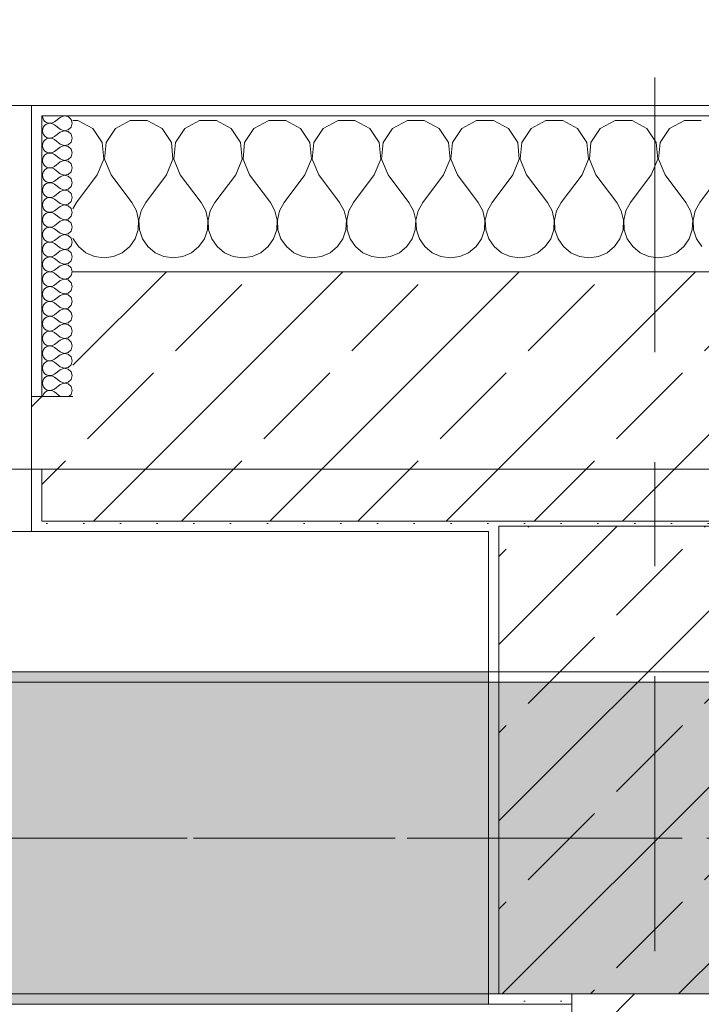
# Model space of a CAD drawing. Header units: metres. Extents: x -3.6 to 84.5, y -11 to 16.8.
# Tile 250 of 256: x 39.5 to 40.2, y 13 to 13.9. Entities that reach past the tile are written whole.
import ezdxf

# ---------------------------------------------------------------- set-up
doc = ezdxf.new("R2010")
doc.units = ezdxf.units.M
doc.header["$MEASUREMENT"] = 0
for name, pattern in [('Achse', [0.2, 0.1, -0.05, 0, -0.05]), ('Strichlinie doppelt', [0.546806, 0.264583, -0.105833, 0.070556, -0.105833]), ('Wipeout_Contour', [1, 0, -1])]:
    doc.linetypes.add(name, pattern=pattern)
for name, color, linetype in [('451 - Universal.Achsen Raster', 7, 'Continuous'), ('604 - Struktur.Wand Aussen', 7, 'Continuous'), ('605 - Struktur.Wand Innen', 7, 'Continuous'), ('607 - Struktur.Stütze', 7, 'Continuous'), ('608 - Struktur.Träger', 7, 'Continuous'), ('653 - Abdeckung.TB Verkofferung', 7, 'Continuous')]:
    doc.layers.add(name, color=color, linetype=linetype)
pattern_1 = [(45, (0, 0), (-0.0848528, 0.0848528), []), (45, (-0.04243, 0.04243), (-0.0848528, 0.0848528), [0.09, -0.03])]
pattern_2 = [(45, (0, 0), (-0.01767767, 0.01767767), [0, -0.025])]
pattern_3 = [(0, (0, 0), (0, 0.08660254), [0, -0.05]), (0, (0.025, 0.0433), (0, 0.08660254), [0, -0.05])]

# ---------------------------------------------------------------- blocks, each defined once
blk = doc.blocks.new('*X43')
at = {"layer": '604 - Struktur.Wand Aussen', "color": 7, "linetype": 'Continuous', "lineweight": 5}
for p, q in [((39.57479, 13.84066), (39.57, 13.84066)), ((39.5891, 13.83299), (39.57479, 13.84066)), ((39.62521, 13.84066), (39.6109, 13.83299)), ((39.64145, 13.84066), (39.62521, 13.84066)), ((39.65576, 13.83299), (39.64145, 13.84066)), ((39.69188, 13.84066), (39.67757, 13.83299)), ((39.70812, 13.84066), (39.69188, 13.84066)), ((39.72243, 13.83299), (39.70812, 13.84066)), ((39.75855, 13.84066), (39.74424, 13.83299)), ((39.77479, 13.84066), (39.75855, 13.84066)), ((39.7891, 13.83299), (39.77479, 13.84066)), ((39.82521, 13.84066), (39.8109, 13.83299)), ((39.84145, 13.84066), (39.82521, 13.84066)), ((39.85576, 13.83299), (39.84145, 13.84066)), ((39.89188, 13.84066), (39.87757, 13.83299)), ((39.90812, 13.84066), (39.89188, 13.84066)), ((39.92243, 13.83299), (39.90812, 13.84066)), ((39.95855, 13.84066), (39.94424, 13.83299)), ((39.97479, 13.84066), (39.95855, 13.84066)), ((39.9891, 13.83299), (39.97479, 13.84066)), ((40.02521, 13.84066), (40.0109, 13.83299)), ((40.04145, 13.84066), (40.02521, 13.84066)), ((40.05576, 13.83299), (40.04145, 13.84066)), ((40.09188, 13.84066), (40.07757, 13.83299)), ((40.10812, 13.84066), (40.09188, 13.84066)), ((40.12243, 13.83299), (40.10812, 13.84066)), ((40.15855, 13.84066), (40.14424, 13.83299)), ((40.17479, 13.84066), (40.15855, 13.84066)), ((39.59808, 13.81947), (39.5891, 13.83299)), ((39.6109, 13.83299), (39.60192, 13.81947)), ((39.66475, 13.81947), (39.65576, 13.83299)), ((39.67757, 13.83299), (39.66858, 13.81947)), ((39.73142, 13.81947), (39.72243, 13.83299)), ((39.74424, 13.83299), (39.73525, 13.81947)), ((39.79808, 13.81947), (39.7891, 13.83299)), ((39.8109, 13.83299), (39.80192, 13.81947)), ((39.86475, 13.81947), (39.85576, 13.83299)), ((39.87757, 13.83299), (39.86858, 13.81947)), ((39.93142, 13.81947), (39.92243, 13.83299)), ((39.94424, 13.83299), (39.93525, 13.81947)), ((39.99808, 13.81947), (39.9891, 13.83299)), ((40.0109, 13.83299), (40.00192, 13.81947)), ((40.06475, 13.81947), (40.05576, 13.83299)), ((40.07757, 13.83299), (40.06858, 13.81947)), ((40.13142, 13.81947), (40.12243, 13.83299)), ((40.14424, 13.83299), (40.13525, 13.81947)), ((39.59962, 13.8033), (39.59808, 13.81947)), ((39.60192, 13.81947), (39.60038, 13.8033)), ((39.66629, 13.8033), (39.66475, 13.81947)), ((39.66858, 13.81947), (39.66705, 13.8033)), ((39.73295, 13.8033), (39.73142, 13.81947)), ((39.73525, 13.81947), (39.73371, 13.8033)), ((39.79962, 13.8033), (39.79808, 13.81947)), ((39.80192, 13.81947), (39.80038, 13.8033)), ((39.86629, 13.8033), (39.86475, 13.81947)), ((39.86858, 13.81947), (39.86705, 13.8033)), ((39.93295, 13.8033), (39.93142, 13.81947)), ((39.93525, 13.81947), (39.93371, 13.8033)), ((39.99962, 13.8033), (39.99808, 13.81947)), ((40.00192, 13.81947), (40.00038, 13.8033)), ((40.06629, 13.8033), (40.06475, 13.81947)), ((40.06858, 13.81947), (40.06705, 13.8033)), ((40.13295, 13.8033), (40.13142, 13.81947)), ((40.13525, 13.81947), (40.13371, 13.8033)), ((39.59333, 13.78833), (39.59962, 13.8033)), ((39.60038, 13.8033), (39.60667, 13.78833)), ((39.66, 13.78833), (39.66629, 13.8033)), ((39.66705, 13.8033), (39.67333, 13.78833)), ((39.72667, 13.78833), (39.73295, 13.8033)), ((39.73371, 13.8033), (39.74, 13.78833)), ((39.79333, 13.78833), (39.79962, 13.8033)), ((39.80038, 13.8033), (39.80667, 13.78833)), ((39.86, 13.78833), (39.86629, 13.8033)), ((39.86705, 13.8033), (39.87333, 13.78833)), ((39.92667, 13.78833), (39.93295, 13.8033)), ((39.93371, 13.8033), (39.94, 13.78833)), ((39.99333, 13.78833), (39.99962, 13.8033)), ((40.00038, 13.8033), (40.00667, 13.78833)), ((40.06, 13.78833), (40.06629, 13.8033)), ((40.06705, 13.8033), (40.07333, 13.78833)), ((40.12667, 13.78833), (40.13295, 13.8033)), ((40.13371, 13.8033), (40.14, 13.78833)), ((39.59333, 13.78833), (39.57333, 13.76167)), ((39.60667, 13.78833), (39.62667, 13.76167)), ((39.66, 13.78833), (39.64, 13.76167)), ((39.67333, 13.78833), (39.69333, 13.76167)), ((39.72667, 13.78833), (39.70667, 13.76167)), ((39.74, 13.78833), (39.76, 13.76167)), ((39.79333, 13.78833), (39.77333, 13.76167)), ((39.80667, 13.78833), (39.82667, 13.76167)), ((39.86, 13.78833), (39.84, 13.76167)), ((39.87333, 13.78833), (39.89333, 13.76167)), ((39.92667, 13.78833), (39.90667, 13.76167)), ((39.94, 13.78833), (39.96, 13.76167)), ((39.99333, 13.78833), (39.97333, 13.76167)), ((40.00667, 13.78833), (40.02667, 13.76167)), ((40.06, 13.78833), (40.04, 13.76167)), ((40.07333, 13.78833), (40.09333, 13.76167)), ((40.12667, 13.78833), (40.10667, 13.76167)), ((40.14, 13.78833), (40.16, 13.76167)), ((40.19333, 13.78833), (40.17333, 13.76167)), ((39.57333, 13.76167), (39.57, 13.75564)), ((39.63112, 13.75362), (39.62667, 13.76167)), ((39.64, 13.76167), (39.63555, 13.75362)), ((39.69778, 13.75362), (39.69333, 13.76167)), ((39.70667, 13.76167), (39.70222, 13.75362)), ((39.76445, 13.75362), (39.76, 13.76167)), ((39.77333, 13.76167), (39.76888, 13.75362)), ((39.83112, 13.75362), (39.82667, 13.76167)), ((39.84, 13.76167), (39.83555, 13.75362)), ((39.89778, 13.75362), (39.89333, 13.76167)), ((39.90667, 13.76167), (39.90222, 13.75362)), ((39.96445, 13.75362), (39.96, 13.76167)), ((39.97333, 13.76167), (39.96888, 13.75362)), ((40.03112, 13.75362), (40.02667, 13.76167)), ((40.04, 13.76167), (40.03555, 13.75362)), ((40.09778, 13.75362), (40.09333, 13.76167)), ((40.10667, 13.76167), (40.10222, 13.75362)), ((40.16445, 13.75362), (40.16, 13.76167)), ((40.17333, 13.76167), (40.16888, 13.75362)), ((39.6332, 13.74466), (39.63112, 13.75362)), ((39.63555, 13.75362), (39.63347, 13.74466)), ((39.69987, 13.74466), (39.69778, 13.75362)), ((39.70222, 13.75362), (39.70013, 13.74466)), ((39.76653, 13.74466), (39.76445, 13.75362)), ((39.76888, 13.75362), (39.7668, 13.74466)), ((39.8332, 13.74466), (39.83112, 13.75362)), ((39.83555, 13.75362), (39.83347, 13.74466)), ((39.89987, 13.74466), (39.89778, 13.75362)), ((39.90222, 13.75362), (39.90013, 13.74466)), ((39.96653, 13.74466), (39.96445, 13.75362)), ((39.96888, 13.75362), (39.9668, 13.74466)), ((40.0332, 13.74466), (40.03112, 13.75362)), ((40.03555, 13.75362), (40.03347, 13.74466)), ((40.09987, 13.74466), (40.09778, 13.75362)), ((40.10222, 13.75362), (40.10013, 13.74466)), ((40.16653, 13.74466), (40.16445, 13.75362)), ((40.16888, 13.75362), (40.1668, 13.74466)), ((39.63275, 13.73547), (39.6332, 13.74466)), ((39.63347, 13.74466), (39.63391, 13.73547)), ((39.69942, 13.73547), (39.69987, 13.74466)), ((39.70013, 13.74466), (39.70058, 13.73547)), ((39.76609, 13.73547), (39.76653, 13.74466)), ((39.7668, 13.74466), (39.76725, 13.73547)), ((39.83275, 13.73547), (39.8332, 13.74466)), ((39.83347, 13.74466), (39.83391, 13.73547)), ((39.89942, 13.73547), (39.89987, 13.74466)), ((39.90013, 13.74466), (39.90058, 13.73547)), ((39.96609, 13.73547), (39.96653, 13.74466)), ((39.9668, 13.74466), (39.96725, 13.73547)), ((40.03275, 13.73547), (40.0332, 13.74466)), ((40.03347, 13.74466), (40.03391, 13.73547)), ((40.09942, 13.73547), (40.09987, 13.74466)), ((40.10013, 13.74466), (40.10058, 13.73547)), ((40.16609, 13.73547), (40.16653, 13.74466)), ((40.1668, 13.74466), (40.16725, 13.73547)), ((39.62981, 13.72676), (39.63275, 13.73547)), ((39.63391, 13.73547), (39.63685, 13.72676)), ((39.69648, 13.72676), (39.69942, 13.73547)), ((39.70058, 13.73547), (39.70352, 13.72676)), ((39.76315, 13.72676), (39.76609, 13.73547)), ((39.76725, 13.73547), (39.77019, 13.72676)), ((39.82981, 13.72676), (39.83275, 13.73547)), ((39.83391, 13.73547), (39.83685, 13.72676)), ((39.89648, 13.72676), (39.89942, 13.73547)), ((39.90058, 13.73547), (39.90352, 13.72676)), ((39.96315, 13.72676), (39.96609, 13.73547)), ((39.96725, 13.73547), (39.97019, 13.72676)), ((40.02981, 13.72676), (40.03275, 13.73547)), ((40.03391, 13.73547), (40.03685, 13.72676)), ((40.09648, 13.72676), (40.09942, 13.73547)), ((40.10058, 13.73547), (40.10352, 13.72676)), ((40.16315, 13.72676), (40.16609, 13.73547)), ((40.16725, 13.73547), (40.17019, 13.72676)), ((39.57, 13.72731), (39.57019, 13.72676)), ((39.57019, 13.72676), (39.57539, 13.71918)), ((39.62461, 13.71918), (39.62981, 13.72676)), ((39.63685, 13.72676), (39.64206, 13.71918)), ((39.69127, 13.71918), (39.69648, 13.72676)), ((39.70352, 13.72676), (39.70873, 13.71918)), ((39.75794, 13.71918), (39.76315, 13.72676)), ((39.77019, 13.72676), (39.77539, 13.71918)), ((39.82461, 13.71918), (39.82981, 13.72676)), ((39.83685, 13.72676), (39.84206, 13.71918)), ((39.89127, 13.71918), (39.89648, 13.72676)), ((39.90352, 13.72676), (39.90873, 13.71918)), ((39.95794, 13.71918), (39.96315, 13.72676)), ((39.97019, 13.72676), (39.97539, 13.71918)), ((40.02461, 13.71918), (40.02981, 13.72676)), ((40.03685, 13.72676), (40.04206, 13.71918)), ((40.09127, 13.71918), (40.09648, 13.72676)), ((40.10352, 13.72676), (40.10873, 13.71918)), ((40.15794, 13.71918), (40.16315, 13.72676)), ((40.17019, 13.72676), (40.17539, 13.71918)), ((39.57539, 13.71918), (39.58248, 13.71331)), ((39.58248, 13.71331), (39.59089, 13.7096)), ((39.60911, 13.7096), (39.61752, 13.71331)), ((39.61752, 13.71331), (39.62461, 13.71918)), ((39.64206, 13.71918), (39.64914, 13.71331)), ((39.64914, 13.71331), (39.65756, 13.7096)), ((39.67578, 13.7096), (39.68419, 13.71331)), ((39.68419, 13.71331), (39.69127, 13.71918)), ((39.70873, 13.71918), (39.71581, 13.71331)), ((39.71581, 13.71331), (39.72422, 13.7096)), ((39.74244, 13.7096), (39.75086, 13.71331)), ((39.75086, 13.71331), (39.75794, 13.71918)), ((39.77539, 13.71918), (39.78248, 13.71331)), ((39.78248, 13.71331), (39.79089, 13.7096)), ((39.80911, 13.7096), (39.81752, 13.71331)), ((39.81752, 13.71331), (39.82461, 13.71918)), ((39.84206, 13.71918), (39.84914, 13.71331)), ((39.84914, 13.71331), (39.85756, 13.7096)), ((39.87578, 13.7096), (39.88419, 13.71331)), ((39.88419, 13.71331), (39.89127, 13.71918)), ((39.90873, 13.71918), (39.91581, 13.71331)), ((39.91581, 13.71331), (39.92422, 13.7096)), ((39.94244, 13.7096), (39.95086, 13.71331)), ((39.95086, 13.71331), (39.95794, 13.71918)), ((39.97539, 13.71918), (39.98248, 13.71331)), ((39.98248, 13.71331), (39.99089, 13.7096)), ((40.00911, 13.7096), (40.01752, 13.71331)), ((40.01752, 13.71331), (40.02461, 13.71918)), ((40.04206, 13.71918), (40.04914, 13.71331)), ((40.04914, 13.71331), (40.05756, 13.7096)), ((40.07578, 13.7096), (40.08419, 13.71331)), ((40.08419, 13.71331), (40.09127, 13.71918)), ((40.10873, 13.71918), (40.11581, 13.71331)), ((40.11581, 13.71331), (40.12422, 13.7096)), ((40.14244, 13.7096), (40.15086, 13.71331)), ((40.15086, 13.71331), (40.15794, 13.71918)), ((39.59089, 13.7096), (39.6, 13.70833)), ((39.6, 13.70833), (39.60911, 13.7096)), ((39.65756, 13.7096), (39.66667, 13.70833)), ((39.66667, 13.70833), (39.67578, 13.7096)), ((39.72422, 13.7096), (39.73333, 13.70833)), ((39.73333, 13.70833), (39.74244, 13.7096)), ((39.79089, 13.7096), (39.8, 13.70833)), ((39.8, 13.70833), (39.80911, 13.7096)), ((39.85756, 13.7096), (39.86667, 13.70833)), ((39.86667, 13.70833), (39.87578, 13.7096)), ((39.92422, 13.7096), (39.93333, 13.70833)), ((39.93333, 13.70833), (39.94244, 13.7096)), ((39.99089, 13.7096), (40, 13.70833)), ((40, 13.70833), (40.00911, 13.7096)), ((40.05756, 13.7096), (40.06667, 13.70833)), ((40.06667, 13.70833), (40.07578, 13.7096)), ((40.12422, 13.7096), (40.13333, 13.70833)), ((40.13333, 13.70833), (40.14244, 13.7096))]:
    blk.add_line(p, q, dxfattribs=at)
blk = doc.blocks.new('*X68')
at = {"layer": '604 - Struktur.Wand Aussen', "color": 7, "linetype": 'Continuous', "lineweight": 5}
for p, q in [((39.54071, 13.845), (39.54099, 13.84305)), ((39.5615, 13.84497), (39.55786, 13.84357)), ((39.56534, 13.84425), (39.5615, 13.84497)), ((39.56822, 13.84161), (39.56534, 13.84425)), ((39.54099, 13.84305), (39.54178, 13.84124)), ((39.54178, 13.84124), (39.54304, 13.83973)), ((39.54304, 13.83599), (39.54178, 13.83447)), ((39.54304, 13.83973), (39.54466, 13.83861)), ((39.54466, 13.8371), (39.54304, 13.83599)), ((39.54466, 13.83861), (39.54653, 13.83798)), ((39.54653, 13.83773), (39.54466, 13.8371)), ((39.54653, 13.83798), (39.5485, 13.83789)), ((39.5485, 13.83783), (39.54653, 13.83773)), ((39.5485, 13.83789), (39.55042, 13.83833)), ((39.55042, 13.83738), (39.5485, 13.83783)), ((39.55042, 13.83833), (39.55214, 13.83929)), ((39.55214, 13.83643), (39.55042, 13.83738)), ((39.55786, 13.84357), (39.55214, 13.83929)), ((39.55786, 13.83214), (39.55214, 13.83643)), ((39.56929, 13.83786), (39.56822, 13.84161)), ((39.56822, 13.8341), (39.56929, 13.83786)), ((39.54099, 13.83267), (39.54071, 13.83071)), ((39.54071, 13.83071), (39.54099, 13.82876)), ((39.54178, 13.83447), (39.54099, 13.83267)), ((39.54099, 13.82876), (39.54178, 13.82696)), ((39.54178, 13.82696), (39.54304, 13.82544)), ((39.54304, 13.82544), (39.54466, 13.82433)), ((39.55786, 13.82929), (39.55214, 13.825)), ((39.55786, 13.83214), (39.5615, 13.83074)), ((39.5615, 13.83069), (39.55786, 13.82929)), ((39.5615, 13.83074), (39.56534, 13.83147)), ((39.56534, 13.82996), (39.5615, 13.83069)), ((39.56534, 13.83147), (39.56822, 13.8341)), ((39.56822, 13.82733), (39.56534, 13.82996)), ((39.56929, 13.82357), (39.56822, 13.82733)), ((39.54099, 13.81838), (39.54071, 13.81643)), ((39.54071, 13.81643), (39.54099, 13.81448)), ((39.54178, 13.82018), (39.54099, 13.81838)), ((39.54304, 13.8217), (39.54178, 13.82018)), ((39.54466, 13.82282), (39.54304, 13.8217)), ((39.54466, 13.82433), (39.54653, 13.8237)), ((39.54653, 13.82345), (39.54466, 13.82282)), ((39.54653, 13.8237), (39.5485, 13.8236)), ((39.5485, 13.82354), (39.54653, 13.82345)), ((39.5485, 13.8236), (39.55042, 13.82405)), ((39.55042, 13.8231), (39.5485, 13.82354)), ((39.55042, 13.82405), (39.55214, 13.825)), ((39.55214, 13.82214), (39.55042, 13.8231)), ((39.55786, 13.81786), (39.55214, 13.82214)), ((39.55786, 13.81786), (39.5615, 13.81646)), ((39.5615, 13.8164), (39.55786, 13.815)), ((39.5615, 13.81646), (39.56534, 13.81718)), ((39.56534, 13.81567), (39.5615, 13.8164)), ((39.56534, 13.81718), (39.56822, 13.81982)), ((39.56822, 13.81982), (39.56929, 13.82357)), ((39.54099, 13.81448), (39.54178, 13.81267)), ((39.54178, 13.81267), (39.54304, 13.81116)), ((39.54304, 13.80742), (39.54178, 13.8059)), ((39.54304, 13.81116), (39.54466, 13.81004)), ((39.54466, 13.80853), (39.54304, 13.80742)), ((39.54466, 13.81004), (39.54653, 13.80941)), ((39.54653, 13.80916), (39.54466, 13.80853)), ((39.54653, 13.80941), (39.5485, 13.80931)), ((39.5485, 13.80926), (39.54653, 13.80916)), ((39.5485, 13.80931), (39.55042, 13.80976)), ((39.55042, 13.80881), (39.5485, 13.80926)), ((39.55042, 13.80976), (39.55214, 13.81071)), ((39.55214, 13.80786), (39.55042, 13.80881)), ((39.55786, 13.815), (39.55214, 13.81071)), ((39.55786, 13.80357), (39.55214, 13.80786)), ((39.56822, 13.81304), (39.56534, 13.81567)), ((39.56929, 13.80929), (39.56822, 13.81304)), ((39.56822, 13.80553), (39.56929, 13.80929)), ((39.54099, 13.80409), (39.54071, 13.80214)), ((39.54071, 13.80214), (39.54099, 13.80019)), ((39.54178, 13.8059), (39.54099, 13.80409)), ((39.54099, 13.80019), (39.54178, 13.79839)), ((39.54178, 13.79839), (39.54304, 13.79687)), ((39.54304, 13.79687), (39.54466, 13.79575)), ((39.55786, 13.80071), (39.55214, 13.79643)), ((39.55786, 13.80357), (39.5615, 13.80217)), ((39.5615, 13.80211), (39.55786, 13.80071)), ((39.5615, 13.80217), (39.56534, 13.8029)), ((39.56534, 13.80139), (39.5615, 13.80211)), ((39.56534, 13.8029), (39.56822, 13.80553)), ((39.56822, 13.79876), (39.56534, 13.80139)), ((39.56929, 13.795), (39.56822, 13.79876)), ((39.54099, 13.78981), (39.54071, 13.78786)), ((39.54071, 13.78786), (39.54099, 13.78591)), ((39.54178, 13.79161), (39.54099, 13.78981)), ((39.54304, 13.79313), (39.54178, 13.79161)), ((39.54466, 13.79425), (39.54304, 13.79313)), ((39.54466, 13.79575), (39.54653, 13.79512)), ((39.54653, 13.79488), (39.54466, 13.79425)), ((39.54653, 13.79512), (39.5485, 13.79503)), ((39.5485, 13.79497), (39.54653, 13.79488)), ((39.5485, 13.79503), (39.55042, 13.79547)), ((39.55042, 13.79453), (39.5485, 13.79497)), ((39.55042, 13.79547), (39.55214, 13.79643)), ((39.55214, 13.79357), (39.55042, 13.79453)), ((39.55786, 13.78929), (39.55214, 13.79357)), ((39.55786, 13.78929), (39.5615, 13.78789)), ((39.5615, 13.78783), (39.55786, 13.78643)), ((39.5615, 13.78789), (39.56534, 13.78861)), ((39.56534, 13.7871), (39.5615, 13.78783)), ((39.56534, 13.78861), (39.56822, 13.79124)), ((39.56822, 13.79124), (39.56929, 13.795)), ((39.54099, 13.78591), (39.54178, 13.7841)), ((39.54178, 13.7841), (39.54304, 13.78258)), ((39.54304, 13.77884), (39.54178, 13.77733)), ((39.54304, 13.78258), (39.54466, 13.78147)), ((39.54466, 13.77996), (39.54304, 13.77884)), ((39.54466, 13.78147), (39.54653, 13.78084)), ((39.54653, 13.78059), (39.54466, 13.77996)), ((39.54653, 13.78084), (39.5485, 13.78074)), ((39.5485, 13.78069), (39.54653, 13.78059)), ((39.5485, 13.78074), (39.55042, 13.78119)), ((39.55042, 13.78024), (39.5485, 13.78069)), ((39.55042, 13.78119), (39.55214, 13.78214)), ((39.55214, 13.77929), (39.55042, 13.78024)), ((39.55786, 13.78643), (39.55214, 13.78214)), ((39.55786, 13.775), (39.55214, 13.77929)), ((39.56822, 13.78447), (39.56534, 13.7871)), ((39.56929, 13.78071), (39.56822, 13.78447)), ((39.56822, 13.77696), (39.56929, 13.78071)), ((39.54099, 13.77552), (39.54071, 13.77357)), ((39.54071, 13.77357), (39.54099, 13.77162)), ((39.54178, 13.77733), (39.54099, 13.77552)), ((39.54099, 13.77162), (39.54178, 13.76982)), ((39.54178, 13.76982), (39.54304, 13.7683)), ((39.55786, 13.77214), (39.55214, 13.76786)), ((39.55786, 13.775), (39.5615, 13.7736)), ((39.5615, 13.77354), (39.55786, 13.77214)), ((39.5615, 13.7736), (39.56534, 13.77433)), ((39.56534, 13.77282), (39.5615, 13.77354)), ((39.56534, 13.77433), (39.56822, 13.77696)), ((39.56822, 13.77018), (39.56534, 13.77282)), ((39.56929, 13.76643), (39.56822, 13.77018)), ((39.54099, 13.76124), (39.54071, 13.75929)), ((39.54071, 13.75929), (39.54099, 13.75733)), ((39.54178, 13.76304), (39.54099, 13.76124)), ((39.54304, 13.76456), (39.54178, 13.76304)), ((39.54304, 13.7683), (39.54466, 13.76718)), ((39.54466, 13.76567), (39.54304, 13.76456)), ((39.54466, 13.76718), (39.54653, 13.76655)), ((39.54653, 13.7663), (39.54466, 13.76567)), ((39.54653, 13.76655), (39.5485, 13.76646)), ((39.5485, 13.7664), (39.54653, 13.7663)), ((39.5485, 13.76646), (39.55042, 13.7669)), ((39.55042, 13.76595), (39.5485, 13.7664)), ((39.55042, 13.7669), (39.55214, 13.76786)), ((39.55214, 13.765), (39.55042, 13.76595)), ((39.55786, 13.76071), (39.55214, 13.765)), ((39.55786, 13.76071), (39.5615, 13.75931)), ((39.5615, 13.75926), (39.55786, 13.75786)), ((39.5615, 13.75931), (39.56534, 13.76004)), ((39.56534, 13.75853), (39.5615, 13.75926)), ((39.56534, 13.76004), (39.56822, 13.76267)), ((39.56822, 13.76267), (39.56929, 13.76643)), ((39.54099, 13.75733), (39.54178, 13.75553)), ((39.54178, 13.75553), (39.54304, 13.75401)), ((39.54304, 13.75027), (39.54178, 13.74876)), ((39.54304, 13.75401), (39.54466, 13.7529)), ((39.54466, 13.75139), (39.54304, 13.75027)), ((39.54466, 13.7529), (39.54653, 13.75227)), ((39.54653, 13.75202), (39.54466, 13.75139)), ((39.54653, 13.75227), (39.5485, 13.75217)), ((39.5485, 13.75211), (39.54653, 13.75202)), ((39.5485, 13.75217), (39.55042, 13.75262)), ((39.55042, 13.75167), (39.5485, 13.75211)), ((39.55042, 13.75262), (39.55214, 13.75357)), ((39.55214, 13.75071), (39.55042, 13.75167)), ((39.55786, 13.75786), (39.55214, 13.75357)), ((39.55786, 13.74643), (39.55214, 13.75071)), ((39.56822, 13.7559), (39.56534, 13.75853)), ((39.56929, 13.75214), (39.56822, 13.7559)), ((39.56822, 13.74839), (39.56929, 13.75214)), ((39.54099, 13.74695), (39.54071, 13.745)), ((39.54071, 13.745), (39.54099, 13.74305)), ((39.54178, 13.74876), (39.54099, 13.74695)), ((39.54099, 13.74305), (39.54178, 13.74124)), ((39.54178, 13.74124), (39.54304, 13.73973)), ((39.55786, 13.74357), (39.55214, 13.73929)), ((39.55786, 13.74643), (39.5615, 13.74503)), ((39.5615, 13.74497), (39.55786, 13.74357)), ((39.5615, 13.74503), (39.56534, 13.74575)), ((39.56534, 13.74425), (39.5615, 13.74497)), ((39.56534, 13.74575), (39.56822, 13.74839)), ((39.56822, 13.74161), (39.56534, 13.74425)), ((39.56929, 13.73786), (39.56822, 13.74161)), ((39.54099, 13.73267), (39.54071, 13.73071)), ((39.54071, 13.73071), (39.54099, 13.72876)), ((39.54178, 13.73447), (39.54099, 13.73267)), ((39.54304, 13.73599), (39.54178, 13.73447)), ((39.54304, 13.73973), (39.54466, 13.73861)), ((39.54466, 13.7371), (39.54304, 13.73599)), ((39.54466, 13.73861), (39.54653, 13.73798)), ((39.54653, 13.73773), (39.54466, 13.7371)), ((39.54653, 13.73798), (39.5485, 13.73789)), ((39.5485, 13.73783), (39.54653, 13.73773)), ((39.5485, 13.73789), (39.55042, 13.73833)), ((39.55042, 13.73738), (39.5485, 13.73783)), ((39.55042, 13.73833), (39.55214, 13.73929)), ((39.55214, 13.73643), (39.55042, 13.73738)), ((39.55786, 13.73214), (39.55214, 13.73643)), ((39.55786, 13.73214), (39.5615, 13.73074)), ((39.5615, 13.73069), (39.55786, 13.72929)), ((39.5615, 13.73074), (39.56534, 13.73147)), ((39.56534, 13.72996), (39.5615, 13.73069)), ((39.56534, 13.73147), (39.56822, 13.7341)), ((39.56822, 13.7341), (39.56929, 13.73786)), ((39.54099, 13.72876), (39.54178, 13.72696)), ((39.54178, 13.72696), (39.54304, 13.72544)), ((39.54304, 13.7217), (39.54178, 13.72018)), ((39.54304, 13.72544), (39.54466, 13.72433)), ((39.54466, 13.72282), (39.54304, 13.7217)), ((39.54466, 13.72433), (39.54653, 13.7237)), ((39.54653, 13.72345), (39.54466, 13.72282)), ((39.54653, 13.7237), (39.5485, 13.7236)), ((39.5485, 13.72354), (39.54653, 13.72345)), ((39.5485, 13.7236), (39.55042, 13.72405)), ((39.55042, 13.7231), (39.5485, 13.72354)), ((39.55042, 13.72405), (39.55214, 13.725)), ((39.55214, 13.72214), (39.55042, 13.7231)), ((39.55786, 13.72929), (39.55214, 13.725)), ((39.55786, 13.71786), (39.55214, 13.72214)), ((39.56822, 13.72733), (39.56534, 13.72996)), ((39.56929, 13.72357), (39.56822, 13.72733)), ((39.56822, 13.71982), (39.56929, 13.72357)), ((39.54099, 13.71838), (39.54071, 13.71643)), ((39.54071, 13.71643), (39.54099, 13.71448)), ((39.54178, 13.72018), (39.54099, 13.71838)), ((39.54099, 13.71448), (39.54178, 13.71267)), ((39.54178, 13.71267), (39.54304, 13.71116)), ((39.55786, 13.715), (39.55214, 13.71071)), ((39.55786, 13.71786), (39.5615, 13.71646)), ((39.5615, 13.7164), (39.55786, 13.715)), ((39.5615, 13.71646), (39.56534, 13.71718)), ((39.56534, 13.71567), (39.5615, 13.7164)), ((39.56534, 13.71718), (39.56822, 13.71982)), ((39.56822, 13.71304), (39.56534, 13.71567)), ((39.56929, 13.70929), (39.56822, 13.71304)), ((39.54099, 13.70409), (39.54071, 13.70214)), ((39.54071, 13.70214), (39.54099, 13.70019)), ((39.54178, 13.7059), (39.54099, 13.70409)), ((39.54304, 13.70742), (39.54178, 13.7059)), ((39.54304, 13.71116), (39.54466, 13.71004)), ((39.54466, 13.70853), (39.54304, 13.70742)), ((39.54466, 13.71004), (39.54653, 13.70941)), ((39.54653, 13.70916), (39.54466, 13.70853)), ((39.54653, 13.70941), (39.5485, 13.70931)), ((39.5485, 13.70926), (39.54653, 13.70916)), ((39.5485, 13.70931), (39.55042, 13.70976)), ((39.55042, 13.70881), (39.5485, 13.70926)), ((39.55042, 13.70976), (39.55214, 13.71071)), ((39.55214, 13.70786), (39.55042, 13.70881)), ((39.55786, 13.70357), (39.55214, 13.70786)), ((39.55786, 13.70357), (39.5615, 13.70217)), ((39.5615, 13.70211), (39.55786, 13.70071)), ((39.5615, 13.70217), (39.56534, 13.7029)), ((39.56534, 13.70139), (39.5615, 13.70211)), ((39.56534, 13.7029), (39.56822, 13.70553)), ((39.56822, 13.70553), (39.56929, 13.70929)), ((39.54099, 13.70019), (39.54178, 13.69839)), ((39.54178, 13.69839), (39.54304, 13.69687)), ((39.54304, 13.69313), (39.54178, 13.69161)), ((39.54304, 13.69687), (39.54466, 13.69575)), ((39.54466, 13.69425), (39.54304, 13.69313)), ((39.54466, 13.69575), (39.54653, 13.69512)), ((39.54653, 13.69488), (39.54466, 13.69425)), ((39.54653, 13.69512), (39.5485, 13.69503)), ((39.5485, 13.69497), (39.54653, 13.69488)), ((39.5485, 13.69503), (39.55042, 13.69547)), ((39.55042, 13.69453), (39.5485, 13.69497)), ((39.55042, 13.69547), (39.55214, 13.69643)), ((39.55214, 13.69357), (39.55042, 13.69453)), ((39.55786, 13.70071), (39.55214, 13.69643)), ((39.55786, 13.68929), (39.55214, 13.69357)), ((39.56822, 13.69876), (39.56534, 13.70139)), ((39.56929, 13.695), (39.56822, 13.69876)), ((39.56822, 13.69124), (39.56929, 13.695)), ((39.54099, 13.68981), (39.54071, 13.68786)), ((39.54071, 13.68786), (39.54099, 13.68591)), ((39.54178, 13.69161), (39.54099, 13.68981)), ((39.54099, 13.68591), (39.54178, 13.6841)), ((39.54178, 13.6841), (39.54304, 13.68258)), ((39.55786, 13.68643), (39.55214, 13.68214)), ((39.55786, 13.68929), (39.5615, 13.68789)), ((39.5615, 13.68783), (39.55786, 13.68643)), ((39.5615, 13.68789), (39.56534, 13.68861)), ((39.56534, 13.6871), (39.5615, 13.68783)), ((39.56534, 13.68861), (39.56822, 13.69124)), ((39.56822, 13.68447), (39.56534, 13.6871)), ((39.56929, 13.68071), (39.56822, 13.68447)), ((39.54099, 13.67552), (39.54071, 13.67357)), ((39.54178, 13.67733), (39.54099, 13.67552)), ((39.54304, 13.67884), (39.54178, 13.67733)), ((39.54304, 13.68258), (39.54466, 13.68147)), ((39.54466, 13.67996), (39.54304, 13.67884)), ((39.54466, 13.68147), (39.54653, 13.68084)), ((39.54653, 13.68059), (39.54466, 13.67996)), ((39.54653, 13.68084), (39.5485, 13.68074)), ((39.5485, 13.68069), (39.54653, 13.68059)), ((39.5485, 13.68074), (39.55042, 13.68119)), ((39.55042, 13.68024), (39.5485, 13.68069)), ((39.55042, 13.68119), (39.55214, 13.68214)), ((39.55214, 13.67929), (39.55042, 13.68024)), ((39.55786, 13.675), (39.55214, 13.67929)), ((39.55786, 13.675), (39.5615, 13.6736)), ((39.5615, 13.6736), (39.56534, 13.67433)), ((39.56534, 13.67433), (39.56822, 13.67696)), ((39.56822, 13.67696), (39.56929, 13.68071)), ((39.54071, 13.67357), (39.54099, 13.67162)), ((39.54099, 13.67162), (39.54178, 13.66982)), ((39.54178, 13.66982), (39.54304, 13.6683)), ((39.54304, 13.66456), (39.54178, 13.66304)), ((39.54304, 13.6683), (39.54466, 13.66718)), ((39.54466, 13.66567), (39.54304, 13.66456)), ((39.54466, 13.66718), (39.54653, 13.66655)), ((39.54653, 13.6663), (39.54466, 13.66567)), ((39.54653, 13.66655), (39.5485, 13.66646)), ((39.5485, 13.6664), (39.54653, 13.6663)), ((39.5485, 13.66646), (39.55042, 13.6669)), ((39.55042, 13.66595), (39.5485, 13.6664)), ((39.55042, 13.6669), (39.55214, 13.66786)), ((39.55214, 13.665), (39.55042, 13.66595)), ((39.55786, 13.67214), (39.55214, 13.66786)), ((39.55786, 13.66071), (39.55214, 13.665)), ((39.5615, 13.67354), (39.55786, 13.67214)), ((39.56534, 13.67282), (39.5615, 13.67354)), ((39.56822, 13.67018), (39.56534, 13.67282)), ((39.56929, 13.66643), (39.56822, 13.67018)), ((39.56822, 13.66267), (39.56929, 13.66643)), ((39.54099, 13.66124), (39.54071, 13.65929)), ((39.54071, 13.65929), (39.54099, 13.65733)), ((39.54178, 13.66304), (39.54099, 13.66124)), ((39.54099, 13.65733), (39.54178, 13.65553)), ((39.54178, 13.65553), (39.54304, 13.65401)), ((39.55786, 13.65786), (39.55214, 13.65357)), ((39.55786, 13.66071), (39.5615, 13.65931)), ((39.5615, 13.65926), (39.55786, 13.65786)), ((39.5615, 13.65931), (39.56534, 13.66004)), ((39.56534, 13.65853), (39.5615, 13.65926)), ((39.56534, 13.66004), (39.56822, 13.66267)), ((39.56822, 13.6559), (39.56534, 13.65853)), ((39.56929, 13.65214), (39.56822, 13.6559)), ((39.54099, 13.64695), (39.54071, 13.645)), ((39.54178, 13.64876), (39.54099, 13.64695)), ((39.54304, 13.65027), (39.54178, 13.64876)), ((39.54304, 13.65401), (39.54466, 13.6529)), ((39.54466, 13.65139), (39.54304, 13.65027)), ((39.54466, 13.6529), (39.54653, 13.65227)), ((39.54653, 13.65202), (39.54466, 13.65139)), ((39.54653, 13.65227), (39.5485, 13.65217)), ((39.5485, 13.65211), (39.54653, 13.65202)), ((39.5485, 13.65217), (39.55042, 13.65262)), ((39.55042, 13.65167), (39.5485, 13.65211)), ((39.55042, 13.65262), (39.55214, 13.65357)), ((39.55214, 13.65071), (39.55042, 13.65167)), ((39.55786, 13.64643), (39.55214, 13.65071)), ((39.55786, 13.64643), (39.5615, 13.64503)), ((39.5615, 13.64503), (39.56534, 13.64575)), ((39.56534, 13.64575), (39.56822, 13.64839)), ((39.56822, 13.64839), (39.56929, 13.65214)), ((39.54071, 13.645), (39.54099, 13.64305)), ((39.54099, 13.64305), (39.54178, 13.64124)), ((39.54178, 13.64124), (39.54304, 13.63973)), ((39.54304, 13.63599), (39.54178, 13.63447)), ((39.54304, 13.63973), (39.54466, 13.63861)), ((39.54466, 13.6371), (39.54304, 13.63599)), ((39.54466, 13.63861), (39.54653, 13.63798)), ((39.54653, 13.63773), (39.54466, 13.6371)), ((39.54653, 13.63798), (39.5485, 13.63789)), ((39.5485, 13.63783), (39.54653, 13.63773)), ((39.5485, 13.63789), (39.55042, 13.63833)), ((39.55042, 13.63738), (39.5485, 13.63783)), ((39.55042, 13.63833), (39.55214, 13.63929)), ((39.55214, 13.63643), (39.55042, 13.63738)), ((39.55786, 13.64357), (39.55214, 13.63929)), ((39.55786, 13.63214), (39.55214, 13.63643)), ((39.5615, 13.64497), (39.55786, 13.64357)), ((39.56534, 13.64425), (39.5615, 13.64497)), ((39.56822, 13.64161), (39.56534, 13.64425)), ((39.56929, 13.63786), (39.56822, 13.64161)), ((39.56822, 13.6341), (39.56929, 13.63786)), ((39.54099, 13.63267), (39.54071, 13.63071)), ((39.54071, 13.63071), (39.54099, 13.62876)), ((39.54178, 13.63447), (39.54099, 13.63267)), ((39.54099, 13.62876), (39.54178, 13.62696)), ((39.54178, 13.62696), (39.54304, 13.62544)), ((39.55786, 13.62929), (39.55214, 13.625)), ((39.55786, 13.63214), (39.5615, 13.63074)), ((39.5615, 13.63069), (39.55786, 13.62929)), ((39.5615, 13.63074), (39.56534, 13.63147)), ((39.56534, 13.62996), (39.5615, 13.63069)), ((39.56534, 13.63147), (39.56822, 13.6341)), ((39.56822, 13.62733), (39.56534, 13.62996)), ((39.56929, 13.62357), (39.56822, 13.62733)), ((39.54099, 13.61838), (39.54071, 13.61643)), ((39.54178, 13.62018), (39.54099, 13.61838)), ((39.54304, 13.6217), (39.54178, 13.62018)), ((39.54304, 13.62544), (39.54466, 13.62433)), ((39.54466, 13.62282), (39.54304, 13.6217)), ((39.54466, 13.62433), (39.54653, 13.6237)), ((39.54653, 13.62345), (39.54466, 13.62282)), ((39.54653, 13.6237), (39.5485, 13.6236)), ((39.5485, 13.62354), (39.54653, 13.62345)), ((39.5485, 13.6236), (39.55042, 13.62405)), ((39.55042, 13.6231), (39.5485, 13.62354)), ((39.55042, 13.62405), (39.55214, 13.625)), ((39.55214, 13.62214), (39.55042, 13.6231)), ((39.55786, 13.61786), (39.55214, 13.62214)), ((39.55786, 13.61786), (39.5615, 13.61646)), ((39.5615, 13.61646), (39.56534, 13.61718)), ((39.56534, 13.61718), (39.56822, 13.61982)), ((39.56822, 13.61982), (39.56929, 13.62357)), ((39.54071, 13.61643), (39.54099, 13.61448)), ((39.54099, 13.61448), (39.54178, 13.61267)), ((39.54178, 13.61267), (39.54304, 13.61116)), ((39.54304, 13.60742), (39.54178, 13.6059)), ((39.54304, 13.61116), (39.54466, 13.61004)), ((39.54466, 13.60853), (39.54304, 13.60742)), ((39.54466, 13.61004), (39.54653, 13.60941)), ((39.54653, 13.60916), (39.54466, 13.60853)), ((39.54653, 13.60941), (39.5485, 13.60931)), ((39.5485, 13.60926), (39.54653, 13.60916)), ((39.5485, 13.60931), (39.55042, 13.60976)), ((39.55042, 13.60881), (39.5485, 13.60926)), ((39.55042, 13.60976), (39.55214, 13.61071)), ((39.55214, 13.60786), (39.55042, 13.60881)), ((39.55786, 13.615), (39.55214, 13.61071)), ((39.55786, 13.60357), (39.55214, 13.60786)), ((39.5615, 13.6164), (39.55786, 13.615)), ((39.56534, 13.61567), (39.5615, 13.6164)), ((39.56822, 13.61304), (39.56534, 13.61567)), ((39.56929, 13.60929), (39.56822, 13.61304)), ((39.56822, 13.60553), (39.56929, 13.60929)), ((39.54099, 13.60409), (39.54071, 13.60214)), ((39.54071, 13.60214), (39.54099, 13.60019)), ((39.54178, 13.6059), (39.54099, 13.60409)), ((39.54099, 13.60019), (39.54178, 13.59839)), ((39.54178, 13.59839), (39.54304, 13.59687)), ((39.55786, 13.60071), (39.55214, 13.59643)), ((39.55786, 13.60357), (39.5615, 13.60217)), ((39.5615, 13.60211), (39.55786, 13.60071)), ((39.5615, 13.60217), (39.56534, 13.6029)), ((39.56534, 13.60139), (39.5615, 13.60211)), ((39.56534, 13.6029), (39.56822, 13.60553)), ((39.56822, 13.59876), (39.56534, 13.60139)), ((39.56929, 13.595), (39.56822, 13.59876)), ((39.54099, 13.58981), (39.54071, 13.58786)), ((39.54178, 13.59161), (39.54099, 13.58981)), ((39.54304, 13.59313), (39.54178, 13.59161)), ((39.54304, 13.59687), (39.54466, 13.59575)), ((39.54466, 13.59425), (39.54304, 13.59313)), ((39.54466, 13.59575), (39.54653, 13.59512)), ((39.54653, 13.59488), (39.54466, 13.59425)), ((39.54653, 13.59512), (39.5485, 13.59503)), ((39.5485, 13.59497), (39.54653, 13.59488)), ((39.5485, 13.59503), (39.55042, 13.59547)), ((39.55042, 13.59453), (39.5485, 13.59497)), ((39.55042, 13.59547), (39.55214, 13.59643)), ((39.55214, 13.59357), (39.55042, 13.59453)), ((39.55786, 13.58929), (39.55214, 13.59357)), ((39.55786, 13.58929), (39.5615, 13.58789)), ((39.5615, 13.58789), (39.56534, 13.58861)), ((39.56534, 13.58861), (39.56822, 13.59124)), ((39.56822, 13.59124), (39.56929, 13.595)), ((39.54071, 13.58786), (39.54099, 13.58591)), ((39.54099, 13.58591), (39.54178, 13.5841)), ((39.54178, 13.5841), (39.54304, 13.58258)), ((39.54304, 13.58258), (39.54466, 13.58147)), ((39.54466, 13.57996), (39.54304, 13.57884)), ((39.54466, 13.58147), (39.54653, 13.58084)), ((39.54653, 13.58059), (39.54466, 13.57996)), ((39.54653, 13.58084), (39.5485, 13.58074)), ((39.5485, 13.58069), (39.54653, 13.58059)), ((39.5485, 13.58074), (39.55042, 13.58119)), ((39.55042, 13.58024), (39.5485, 13.58069)), ((39.55042, 13.58119), (39.55214, 13.58214)), ((39.55214, 13.57929), (39.55042, 13.58024)), ((39.55786, 13.58643), (39.55214, 13.58214)), ((39.55786, 13.575), (39.55214, 13.57929)), ((39.5615, 13.58783), (39.55786, 13.58643)), ((39.56534, 13.5871), (39.5615, 13.58783)), ((39.56822, 13.58447), (39.56534, 13.5871)), ((39.56929, 13.58071), (39.56822, 13.58447)), ((39.56822, 13.57696), (39.56929, 13.58071)), ((39.54099, 13.57552), (39.54091, 13.575)), ((39.54178, 13.57733), (39.54099, 13.57552)), ((39.54304, 13.57884), (39.54178, 13.57733)), ((39.56608, 13.575), (39.56822, 13.57696))]:
    blk.add_line(p, q, dxfattribs=at)

msp = doc.modelspace()

# ---------------------------------------------------------------- hatches: boundary and pattern name
at = {"layer": '604 - Struktur.Wand Aussen', "linetype": 'Continuous', "lineweight": 0, "true_color": 0x000000}
h = msp.add_hatch(dxfattribs=at)
h.set_pattern_fill('Verputz_0001', color=18, style=0, pattern_type=2)
h.set_pattern_definition(pattern_3)
h.paths.add_polyline_path([(39.54, 13.855), (39.53, 13.855), (39.53, 13.575), (39.54, 13.575)])
h = msp.add_hatch(dxfattribs=at)
h.set_pattern_fill('Verputz_0001', color=18, style=0, pattern_type=2)
h.set_pattern_definition(pattern_3)
h.paths.add_polyline_path([(39.54, 13.855), (39.54, 13.845), (40.71, 13.845), (40.71, 13.855)])
h = msp.add_hatch(dxfattribs=at)
h.set_pattern_fill('Beton__Stahlbeton_0001', color=18, style=0, pattern_type=2)
h.set_pattern_definition(pattern_1)
h.paths.add_polyline_path([(39.53, 13.505), (39.54, 13.505), (39.54, 13.455), (40.71, 13.455), (40.71, 13.505), (40.72, 13.505), (40.72, 13.575), (40.71, 13.575), (40.68, 13.575), (40.68, 13.695), (39.57, 13.695), (39.57, 13.575), (39.54, 13.575), (39.53, 13.575)])
h = msp.add_hatch(dxfattribs=at)
h.set_pattern_fill('Gips_0001', color=18, style=0, pattern_type=2)
h.set_pattern_definition(pattern_2)
h.paths.add_polyline_path([(39.54, 13.445), (39.54, 13.505), (39.53, 13.505), (39.53, 13.445)])
h = msp.add_hatch(dxfattribs=at)
h.set_pattern_fill('Gips_0001', color=18, style=0, pattern_type=2)
h.set_pattern_definition(pattern_2)
h.paths.add_polyline_path([(39.54, 13.445), (39.96999, 13.445), (39.96999, 13.455), (39.54, 13.455)])
at = {"layer": '607 - Struktur.Stütze', "linetype": 'Continuous', "lineweight": 0, "true_color": 0x000000}
h = msp.add_hatch(dxfattribs=at)
h.set_pattern_fill('Gips_0001', color=18, style=0, pattern_type=2)
h.set_pattern_definition(pattern_2)
h.paths.add_polyline_path([(39.96999, 13.445), (39.97999, 13.445), (39.97999, 13.44998), (40.27999, 13.44998), (40.27999, 13.445), (40.28999, 13.445), (40.28999, 13.455), (39.96999, 13.455)])
h = msp.add_hatch(dxfattribs=at)
h.set_pattern_fill('Beton__Stahlbeton_0001', color=18, style=0, pattern_type=2)
h.set_pattern_definition(pattern_1)
h.paths.add_polyline_path([(39.97999, 12.99998), (40.27999, 12.99998), (40.27999, 13.44998), (39.97999, 13.44998)])
h = msp.add_hatch(dxfattribs=at)
h.set_pattern_fill('Gips_0001', color=18, style=0, pattern_type=2)
h.set_pattern_definition(pattern_2)
h.paths.add_polyline_path([(39.96999, 13.445), (39.96999, 12.98998), (40.05, 12.98998), (40.05, 12.99998), (39.97999, 12.99998), (39.97999, 13.445)])
at = {"layer": '608 - Struktur.Träger', "linetype": 'Continuous', "lineweight": 0, "true_color": 0x000000}
h = msp.add_hatch(dxfattribs=at)
h.set_pattern_fill('Gips_0001', color=18, style=0, pattern_type=2)
h.set_pattern_definition(pattern_2)
h.paths.add_polyline_path([(36.68999, 13.29998), (39.96999, 13.29998), (39.96999, 13.30998), (36.68999, 13.30998)])
h = msp.add_hatch(dxfattribs=at)
h.set_pattern_fill('Gips_0001', color=18, style=0, pattern_type=2)
h.set_pattern_definition(pattern_2)
h.paths.add_polyline_path([(36.68999, 12.98998), (39.96999, 12.98998), (39.96999, 12.99998), (36.68999, 12.99998)])

# ---------------------------------------------------------------- linework, layer by layer
at = {"layer": '451 - Universal.Achsen Raster', "color": 160, "linetype": 'Strichlinie doppelt', "lineweight": 9, "true_color": 0x3232ff}
msp.add_line((64.93502, 13.14998), (-3.175, 13.14998), dxfattribs=at)
at = {"layer": '604 - Struktur.Wand Aussen', "color": 7, "linetype": 'Continuous', "lineweight": 13}
for p, q in [((39.53, 13.855), (37.13, 13.855)), ((40.68, 13.695), (39.57, 13.695)), ((39.53, 13.575), (39.53, 13.505)), ((39.54, 13.455), (39.54, 13.505)), ((39.54, 13.455), (40.71, 13.455)), ((37.13, 13.445), (39.53, 13.445))]:
    msp.add_line(p, q, dxfattribs=at)
at = {"layer": '604 - Struktur.Wand Aussen', "color": 7, "linetype": 'Continuous', "lineweight": 5}
for p, q in [((39.53, 13.855), (39.53, 13.845)), ((39.54, 13.855), (39.53, 13.855)), ((39.53, 13.845), (39.53, 13.705)), ((39.57, 13.845), (39.54, 13.845)), ((39.54, 13.575), (39.54, 13.845)), ((39.54, 13.845), (39.54, 13.575)), ((40.68, 13.845), (39.57, 13.845)), ((39.53, 13.705), (39.53, 13.695)), ((39.53, 13.695), (39.53, 13.575)), ((39.54, 13.575), (39.53, 13.575)), ((39.57, 13.575), (39.54, 13.575)), ((39.53, 13.505), (39.53, 13.455)), ((39.54, 13.505), (39.53, 13.505)), ((39.53, 13.455), (39.53, 13.445)), ((39.54, 13.445), (39.53, 13.445))]:
    msp.add_line(p, q, dxfattribs=at)
at = {"layer": '604 - Struktur.Wand Aussen', "color": 7, "linetype": 'Continuous', "lineweight": 5, "flags": 128}
for points in [[(40.71, 13.855), (39.54, 13.855)], [(39.54, 13.445), (39.96999, 13.445)]]:
    msp.add_lwpolyline(points, dxfattribs=at)
at = {"layer": '607 - Struktur.Stütze', "color": 7, "linetype": 'Continuous', "lineweight": 13, "flags": 128}
msp.add_lwpolyline([(39.97999, 12.99998), (40.27999, 12.99998), (40.27999, 13.44998), (39.97999, 13.44998)], close=True, dxfattribs=at)
at = {"layer": '607 - Struktur.Stütze', "color": 7, "linetype": 'Continuous', "lineweight": 5, "flags": 128}
msp.add_lwpolyline([(39.96999, 13.445), (39.96999, 12.98998), (40.05, 12.98998)], dxfattribs=at)
at = {"layer": '608 - Struktur.Träger', "color": 7, "linetype": 'Continuous', "lineweight": 13}
for p, q in [((14.77999, 13.30998), (47.47999, 13.30998)), ((39.96999, 13.29998), (36.68999, 13.29998)), ((40.28999, 13.29998), (39.96999, 13.29998))]:
    msp.add_line(p, q, dxfattribs=at)
at = {"layer": '608 - Struktur.Träger', "color": 7, "linetype": 'Continuous', "lineweight": 5}
for p, q in [((39.96999, 13.30998), (36.68999, 13.30998)), ((39.96999, 13.30998), (39.96999, 13.29998)), ((39.96999, 12.99998), (39.96999, 12.98998)), ((39.96999, 12.98998), (36.68999, 12.98998))]:
    msp.add_line(p, q, dxfattribs=at)
at = {"layer": '608 - Struktur.Träger', "color": 7, "linetype": 'Achse', "lineweight": 9}
msp.add_line((14.77999, 13.14998), (47.47999, 13.14998), dxfattribs=at)
at = {"layer": '653 - Abdeckung.TB Verkofferung', "color": 7, "linetype": 'Continuous', "lineweight": 9}
msp.add_line((25.88999, 13.50498), (47.26003, 13.50498), dxfattribs=at)

# ---------------------------------------------------------------- block references
at = {"layer": '604 - Struktur.Wand Aussen', "color": 7, "lineweight": 18}
for name in ['*X68', '*X43']:
    msp.add_blockref(name, (0, 0), dxfattribs=at)

# ---------------------------------------------------------------- next in the draw order: wipeouts: each hides what was drawn before it
at = {"color": 254, "linetype": 'Wipeout_Contour', "lineweight": 0, "ltscale": 167.485857}
msp.add_wipeout([(40.05, 12.99998), (40.05, 10.84998), (40.2, 10.84998), (40.2, 12.99998)], dxfattribs=at).dxf.layer = '605 - Struktur.Wand Innen'

# ---------------------------------------------------------------- next in the draw order: hatches: boundary and pattern name
at = {"layer": '605 - Struktur.Wand Innen', "linetype": 'Continuous', "lineweight": 0, "true_color": 0x000000}
h = msp.add_hatch(dxfattribs=at)
h.set_pattern_fill('MW_Ziegel_0001', color=18, style=0, pattern_type=2)
h.set_pattern_definition([(45, (0, 0), (-0.0636396, 0.0636396), [])])
h.paths.add_polyline_path([(40.05, 12.99998), (40.05, 10.84998), (40.2, 10.84998), (40.2, 12.99998)])
at = {"layer": '608 - Struktur.Träger', "linetype": 'Continuous', "lineweight": 0, "true_color": 0x000000}
h = msp.add_hatch(dxfattribs=at)
h.set_pattern_fill('Beton__Stahlbeton_0001', color=18, style=0, pattern_type=2)
h.set_pattern_definition(pattern_1)
h.paths.add_polyline_path([(15.08999, 13.29998), (14.77999, 13.29998), (14.77999, 12.99998), (15.08999, 12.99998), (18.36999, 12.99998), (18.68999, 12.99998), (21.96999, 12.99998), (22.28999, 12.99998), (25.56999, 12.99998), (25.88999, 12.99998), (29.16999, 12.99998), (29.48999, 12.99998), (32.76999, 12.99998), (33.08999, 12.99998), (36.36999, 12.99998), (36.68999, 12.99998), (39.96999, 12.99998), (40.28999, 12.99998), (43.56999, 12.99998), (43.88999, 12.99998), (47.16999, 12.99998), (47.47999, 12.99998), (47.47999, 13.29998), (47.16999, 13.29998), (43.88999, 13.29998), (43.56999, 13.29998), (40.28999, 13.29998), (39.96999, 13.29998), (36.68999, 13.29998), (36.36999, 13.29998), (33.08999, 13.29998), (32.76999, 13.29998), (29.48999, 13.29998), (29.16999, 13.29998), (25.88999, 13.29998), (25.56999, 13.29998), (22.28999, 13.29998), (21.96999, 13.29998), (18.68999, 13.29998), (18.36999, 13.29998)])

# ---------------------------------------------------------------- next in the draw order: linework, layer by layer
at = {"layer": '451 - Universal.Achsen Raster', "color": 160, "linetype": 'Strichlinie doppelt', "lineweight": 9, "true_color": 0x3232ff}
msp.add_line((40.12999, -10.585), (40.12999, 16.355), dxfattribs=at)
at = {"layer": '605 - Struktur.Wand Innen', "color": 7, "linetype": 'Continuous', "lineweight": 18, "flags": 128}
msp.add_lwpolyline([(40.05, 12.99998), (40.05, 10.84998)], dxfattribs=at)
at = {"layer": '608 - Struktur.Träger', "color": 7, "linetype": 'Continuous', "lineweight": 13, "flags": 128}
msp.add_lwpolyline([(47.47999, 12.99998), (47.16999, 12.99998), (43.88999, 12.99998), (43.56999, 12.99998), (40.28999, 12.99998), (39.96999, 12.99998), (36.68999, 12.99998), (36.36999, 12.99998), (33.08999, 12.99998), (32.76999, 12.99998), (29.48999, 12.99998), (29.16999, 12.99998), (25.88999, 12.99998), (25.56999, 12.99998), (22.28999, 12.99998), (21.96999, 12.99998), (18.68999, 12.99998), (18.36999, 12.99998), (15.08999, 12.99998), (14.77999, 12.99998)], dxfattribs=at)

doc.saveas('drawing.dxf')
